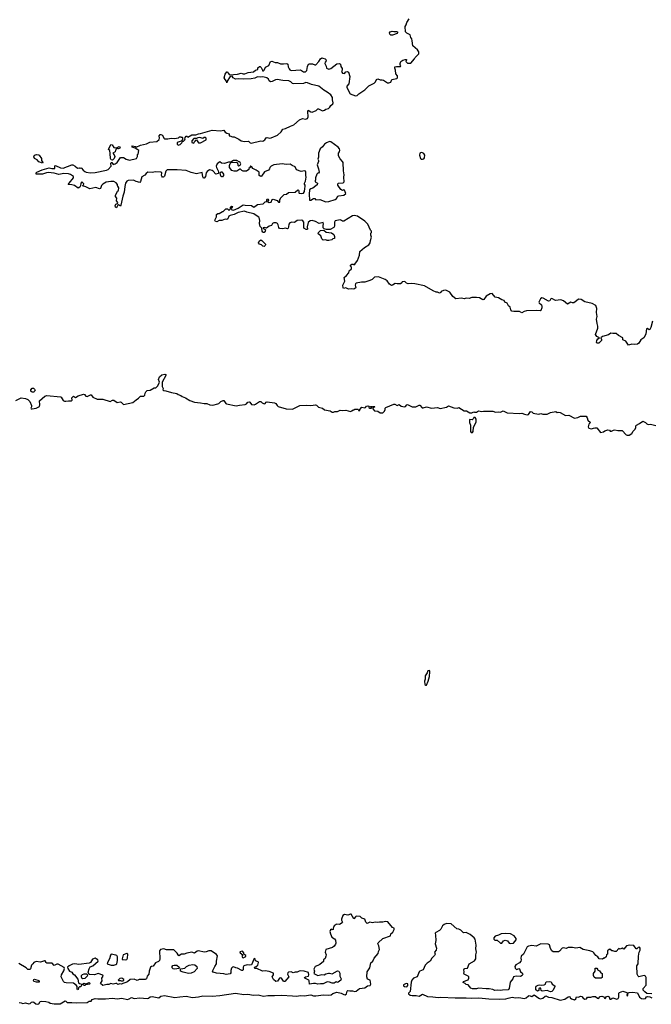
# Model space of a CAD drawing. Extents: x 2551545 to 2886624, y 315747 to 489036.
# Tile 60 of 119: x 2673795 to 2683516, y 352463 to 367610. Entities that reach past the tile are written whole.
import ezdxf

# ---------------------------------------------------------------- set-up
doc = ezdxf.new("R2010")
doc.units = 0

msp = doc.modelspace()

# ---------------------------------------------------------------- linework, layer by layer
at = {"layer": '0CON10XD'}
for points in [[(2677028, 365822), (2677068, 365808), (2677097, 365807), (2677165, 365773), (2677205, 365744), (2677256, 365734), (2677315, 365740), (2677343, 365715), (2677355, 365712), (2677505, 365746), (2677535, 365743), (2677567, 365763), (2677588, 365792), (2677605, 365796), (2677645, 365788), (2677665, 365790), (2677765, 365833), (2677821, 365885), (2677846, 365924), (2677886, 365934), (2677965, 365974), (2678015, 365991), (2678099, 366071), (2678145, 366088), (2678195, 366080), (2678225, 366092), (2678234, 366115), (2678228, 366195), (2678234, 366216), (2678275, 366192), (2678295, 366188), (2678358, 366212), (2678385, 366237), (2678395, 366239), (2678455, 366209), (2678484, 366216), (2678507, 366233), (2678547, 366243), (2678569, 366265), (2678585, 366290), (2678616, 366314), (2678620, 366330), (2678607, 366375), (2678607, 366415), (2678585, 366454), (2678527, 366497), (2678475, 366526), (2678397, 366587), (2678285, 366614), (2678225, 366639), (2678199, 366641), (2678163, 366627), (2678014, 366624), (2677995, 366630), (2677968, 366655), (2677935, 366667), (2677845, 366672), (2677755, 366689), (2677732, 366685), (2677682, 366658), (2677655, 366656), (2677635, 366667), (2677623, 366695), (2677599, 366715), (2677539, 366729), (2677496, 366726), (2677455, 366730), (2677412, 366708), (2677355, 366699), (2677235, 366694), (2677155, 366700), (2677116, 366694), (2677082, 366715), (2677065, 366740), (2677032, 366738), (2676990, 366665), (2676985, 366640), (2676980, 366665), (2676955, 366690), (2676944, 366715), (2676955, 366770), (2676985, 366810), (2676995, 366810), (2677002, 366785), (2677025, 366760), (2677145, 366774), (2677205, 366789), (2677236, 366776), (2677260, 366775), (2677312, 366798), (2677395, 366808), (2677425, 366833), (2677460, 366845), (2677462, 366868), (2677485, 366888), (2677495, 366888), (2677512, 366875), (2677528, 366845), (2677530, 366825), (2677545, 366822), (2677558, 366832), (2677580, 366880), (2677627, 366905), (2677654, 366966), (2677675, 366970), (2677725, 366950), (2677765, 366950), (2677809, 366929), (2677855, 366929), (2677907, 366937), (2677920, 366925), (2677926, 366885), (2677941, 366855), (2677955, 366838), (2677975, 366829), (2678115, 366836), (2678165, 366809), (2678194, 366806), (2678214, 366826), (2678225, 366890), (2678240, 366925), (2678255, 366932), (2678303, 366933), (2678335, 366914), (2678355, 366917), (2678400, 366965), (2678423, 367007), (2678445, 367021), (2678462, 367018), (2678495, 367010), (2678509, 366995), (2678511, 366975), (2678496, 366955), (2678491, 366935), (2678513, 366895), (2678515, 366862), (2678555, 366851), (2678585, 366857), (2678675, 366933), (2678715, 366937), (2678730, 366925), (2678738, 366888), (2678757, 366857), (2678758, 366835), (2678748, 366815), (2678765, 366788), (2678795, 366782), (2678814, 366806), (2678835, 366813), (2678855, 366802), (2678877, 366735), (2678860, 366625), (2678832, 366588), (2678828, 366565), (2678881, 366471), (2678965, 366438), (2678988, 366442), (2679015, 366468), (2679109, 366531), (2679167, 366593), (2679252, 366635), (2679272, 366655), (2679285, 366690), (2679305, 366702), (2679344, 366684), (2679374, 366686), (2679395, 366681), (2679455, 366640), (2679475, 366640), (2679505, 366650), (2679523, 366687), (2679600, 366705), (2679608, 366715), (2679608, 366745), (2679582, 366775), (2679577, 366833), (2679568, 366865), (2679570, 366885), (2679595, 366892), (2679658, 366892), (2679660, 366905), (2679652, 366912), (2679650, 366935), (2679662, 366965), (2679693, 366987), (2679728, 366998), (2679748, 366998), (2679750, 366985), (2679742, 366978), (2679740, 366965), (2679762, 366942), (2679815, 366940), (2679870, 367005), (2679881, 367029), (2679938, 367085), (2679938, 367115), (2679918, 367145), (2679848, 367205), (2679837, 367285), (2679828, 367315), (2679813, 367335), (2679802, 367375), (2679752, 367402), (2679733, 367423), (2679728, 367505), (2679745, 367530), (2679753, 367565), (2679787, 367625)], [(2679505, 367371), (2679490, 367385), (2679484, 367405), (2679495, 367421), (2679525, 367431), (2679555, 367427), (2679595, 367430), (2679608, 367425), (2679612, 367405), (2679605, 367398), (2679535, 367372), (2679505, 367371)], [(2680936, 363305), (2680925, 363299), (2680869, 363329), (2680825, 363338), (2680755, 363338), (2680715, 363319), (2680665, 363326), (2680635, 363317), (2680595, 363326), (2680507, 363317), (2680462, 363352), (2680415, 363416), (2680365, 363446), (2680345, 363451), (2680315, 363443), (2680284, 363426), (2680275, 363412), (2680254, 363404), (2680225, 363420), (2680205, 363418), (2680158, 363438), (2680025, 363517), (2679875, 363547), (2679825, 363552), (2679775, 363548), (2679750, 363555), (2679730, 363575), (2679712, 363582), (2679682, 363578), (2679678, 363562), (2679655, 363548), (2679606, 363544), (2679575, 363550), (2679530, 363525), (2679515, 363523), (2679485, 363543), (2679450, 363590), (2679418, 363615), (2679315, 363653), (2679255, 363648), (2679220, 363615), (2679185, 363598), (2679106, 363574), (2679055, 363574), (2678974, 363556), (2678964, 363545), (2678958, 363525), (2678966, 363485), (2678955, 363472), (2678935, 363464), (2678905, 363469), (2678855, 363464), (2678815, 363484), (2678780, 363475), (2678774, 363484), (2678770, 363525), (2678797, 363585), (2678790, 363645), (2678825, 363672), (2678860, 363715), (2678868, 363745), (2678900, 363775), (2678902, 363802), (2678888, 363818), (2678888, 363835), (2678905, 363848), (2678925, 363848), (2678935, 363840), (2678953, 363847), (2678996, 363904), (2679023, 363987), (2679031, 364045), (2679102, 364105), (2679166, 364144), (2679190, 364175), (2679192, 364215), (2679210, 364265), (2679200, 364295), (2679200, 364325), (2679210, 364335), (2679210, 364355), (2679192, 364372), (2679152, 364465), (2679109, 364509), (2678992, 364585), (2678944, 364596), (2678915, 364592), (2678785, 364510), (2678765, 364509), (2678749, 364519), (2678725, 364532), (2678650, 364515), (2678641, 364495), (2678639, 364435), (2678630, 364415), (2678575, 364380), (2678515, 364382), (2678482, 364392), (2678468, 364408), (2678468, 364455), (2678472, 364465), (2678465, 364490), (2678405, 364472), (2678345, 364506), (2678295, 364521), (2678265, 364516), (2678235, 364488), (2678220, 364425), (2678222, 364388), (2678215, 364380), (2678205, 364380), (2678168, 364405), (2678166, 364495), (2678155, 364514), (2678135, 364528), (2678065, 364523), (2678025, 364488), (2677985, 364496), (2677955, 364484), (2677938, 364465), (2677933, 364425), (2677926, 364404), (2677915, 364392), (2677885, 364403), (2677845, 364394), (2677795, 364397), (2677781, 364411), (2677774, 364455), (2677765, 364474), (2677744, 364486), (2677705, 364487), (2677684, 364475), (2677668, 364442), (2677635, 364433), (2677595, 364403), (2677565, 364413), (2677542, 364408), (2677542, 364402), (2677573, 364383), (2677577, 364375), (2677573, 364355), (2677555, 364337), (2677547, 364337), (2677535, 364342), (2677528, 364355), (2677520, 364405), (2677498, 364428), (2677488, 364475), (2677492, 364522), (2677478, 364565), (2677466, 364576), (2677400, 364625), (2677291, 364651), (2677256, 364666), (2677158, 364645), (2677095, 364611), (2677032, 364595), (2677014, 364585), (2676998, 364545), (2676985, 364538), (2676955, 364540), (2676905, 364522), (2676867, 364523), (2676829, 364501), (2676807, 364507), (2676800, 364525), (2676822, 364575), (2676823, 364615), (2676845, 364627), (2676865, 364628), (2676915, 364660), (2676925, 364660), (2676965, 364700), (2676995, 364700), (2677012, 364682), (2677018, 364682), (2677038, 364702), (2677040, 364725), (2677055, 364740), (2677070, 364735), (2677050, 364705), (2677060, 364685), (2677085, 364679), (2677155, 364708), (2677235, 364762), (2677266, 364754), (2677362, 364752), (2677397, 364727), (2677416, 364734), (2677455, 364765), (2677540, 364775), (2677575, 364809), (2677600, 364815), (2677598, 364845), (2677605, 364852), (2677619, 364849), (2677622, 364835), (2677610, 364815), (2677635, 364797), (2677667, 364805), (2677679, 364841), (2677695, 364848), (2677757, 364827), (2677780, 364805), (2677795, 364800), (2677800, 364805), (2677800, 364845), (2677810, 364855), (2677810, 364865), (2677865, 364918), (2677903, 364927), (2677930, 364950), (2678035, 364958), (2678075, 364990), (2678085, 364988), (2678092, 364975), (2678090, 364945), (2678095, 364940), (2678125, 364934), (2678165, 364940), (2678179, 364965), (2678181, 365015), (2678190, 365045), (2678187, 365065), (2678177, 365077), (2678176, 365095), (2678192, 365125), (2678202, 365185), (2678197, 365215), (2678201, 365265), (2678195, 365277), (2678180, 365285), (2678125, 365273), (2678055, 365302), (2678032, 365345), (2677986, 365366), (2677959, 365389), (2677895, 365383), (2677834, 365394), (2677705, 365377), (2677665, 365356), (2677647, 365335), (2677642, 365315), (2677626, 365294), (2677561, 365269), (2677515, 365200), (2677505, 365198), (2677480, 365215), (2677480, 365265), (2677435, 365297), (2677385, 365318), (2677368, 365345), (2677345, 365358), (2677340, 365355), (2677340, 365335), (2677322, 365318), (2677320, 365305), (2677285, 365278), (2677235, 365278), (2677215, 365288), (2677195, 365308), (2677185, 365308), (2677139, 365281), (2677095, 365281), (2677062, 365292), (2677024, 365334), (2677022, 365365), (2677033, 365397), (2677048, 365412), (2677125, 365420), (2677148, 365408), (2677153, 365373), (2677165, 365360), (2677189, 365371), (2677198, 365392), (2677186, 365415), (2677171, 365425), (2677135, 365442), (2677085, 365441), (2677042, 365418), (2677007, 365417), (2676945, 365397), (2676903, 365403), (2676875, 365422), (2676835, 365393), (2676821, 365355), (2676825, 365335), (2676852, 365285), (2676853, 365263), (2676860, 365255), (2676847, 365243), (2676813, 365233), (2676775, 365278), (2676755, 365290), (2676715, 365298), (2676680, 365275), (2676664, 365256), (2676657, 365195), (2676635, 365170), (2676625, 365172), (2676615, 365192), (2676605, 365258), (2676515, 365240), (2676435, 365259), (2676355, 365289), (2676221, 365299), (2676065, 365300), (2676045, 365278), (2676025, 365203), (2676015, 365190), (2676005, 365188), (2675995, 365189), (2675982, 365202), (2675978, 365215), (2675984, 365254), (2675968, 365265), (2675885, 365270), (2675835, 365257), (2675765, 365262), (2675740, 365245), (2675722, 365218), (2675675, 365190), (2675655, 365122), (2675645, 365107), (2675585, 365119), (2675545, 365139), (2675465, 365134), (2675445, 365128), (2675423, 365095), (2675411, 365045), (2675404, 364955), (2675384, 364896), (2675353, 364755), (2675345, 364742), (2675315, 364761), (2675305, 364758), (2675287, 364713), (2675268, 364725), (2675265, 364748), (2675275, 364772), (2675298, 364782), (2675304, 364795), (2675283, 364825), (2675288, 364865), (2675270, 364890), (2675267, 364905), (2675300, 364970), (2675316, 364984), (2675319, 365025), (2675305, 365048), (2675298, 365055), (2675300, 365075), (2675279, 365099), (2675245, 365120), (2675195, 365120), (2675125, 365108), (2675075, 365079), (2675055, 365061), (2675036, 365014), (2675025, 365007), (2674965, 365027), (2674875, 365010), (2674815, 365038), (2674762, 365052), (2674765, 365060), (2674778, 365062), (2674780, 365085), (2674753, 365117), (2674734, 365096), (2674730, 365055), (2674718, 365035), (2674695, 365018), (2674639, 365059), (2674595, 365070), (2674543, 365073), (2674554, 365095), (2674623, 365175), (2674623, 365195), (2674578, 365228), (2674545, 365238), (2674476, 365244), (2674395, 365227), (2674325, 365249), (2674235, 365259), (2674206, 365254), (2674145, 365231), (2674055, 365232), (2674050, 365235), (2674050, 365255), (2674057, 365263), (2674141, 365299), (2674251, 365329), (2674290, 365320), (2674335, 365322), (2674335, 365360), (2674345, 365369), (2674425, 365329), (2674465, 365324), (2674595, 365378), (2674615, 365378), (2674648, 365358), (2674685, 365323), (2674715, 365330), (2674725, 365322), (2674735, 365330), (2674748, 365328), (2674770, 365295), (2674795, 365273), (2674816, 365266), (2674885, 365256), (2674955, 365261), (2675130, 365295), (2675155, 365306), (2675201, 365355), (2675196, 365395), (2675205, 365414), (2675215, 365414), (2675235, 365383), (2675265, 365390), (2675296, 365415), (2675345, 365492), (2675395, 365489), (2675435, 365462), (2675485, 365448), (2675590, 365475), (2675607, 365503), (2675610, 365535), (2675617, 365543), (2675628, 365595), (2675615, 365610), (2675570, 365635), (2675525, 365650), (2675520, 365655), (2675533, 365667), (2675575, 365660), (2675585, 365650), (2675655, 365681), (2675748, 365702), (2675800, 365725), (2675905, 365737), (2675940, 365765), (2675946, 365785), (2675940, 365825), (2675955, 365843), (2675965, 365846), (2675995, 365833), (2676012, 365785), (2676026, 365776), (2676074, 365776), (2676125, 365787), (2676175, 365783), (2676237, 365793), (2676255, 365810), (2676275, 365810), (2676282, 365802), (2676295, 365800), (2676300, 365795), (2676300, 365765), (2676288, 365752), (2676278, 365742), (2676235, 365728), (2676220, 365715), (2676220, 365695), (2676235, 365680), (2676265, 365692), (2676290, 365715), (2676302, 365738), (2676315, 365740), (2676335, 365760), (2676340, 365775), (2676330, 365785), (2676348, 365802), (2676355, 365818), (2676365, 365818), (2676385, 365802), (2676444, 365836), (2676505, 365838), (2676545, 365856), (2676580, 365860), (2676755, 365909), (2676885, 365900), (2676935, 365910), (2676955, 365878), (2676985, 365862), (2677020, 365855), (2677020, 365825), (2677028, 365822)], [(2676475, 365710), (2676480, 365725), (2676500, 365745), (2676502, 365758), (2676515, 365760), (2676547, 365717), (2676575, 365713), (2676665, 365762), (2676666, 365786), (2676655, 365798), (2676635, 365798), (2676615, 365782), (2676565, 365797), (2676535, 365792), (2676515, 365780), (2676475, 365780), (2676442, 365745), (2676445, 365720), (2676475, 365710)], [(2675225, 365448), (2675205, 365452), (2675190, 365475), (2675189, 365549), (2675180, 365595), (2675160, 365615), (2675195, 365692), (2675218, 365685), (2675243, 365643), (2675285, 365640), (2675325, 365658), (2675336, 365656), (2675342, 365645), (2675335, 365632), (2675315, 365622), (2675295, 365630), (2675285, 365620), (2675275, 365620), (2675262, 365575), (2675230, 365555), (2675251, 365531), (2675259, 365505), (2675248, 365475), (2675225, 365448)], [(2678505, 364808), (2678555, 364812), (2678648, 364845), (2678670, 364860), (2678693, 364895), (2678705, 364901), (2678785, 364908), (2678812, 364935), (2678796, 364986), (2678785, 364990), (2678765, 364982), (2678735, 364998), (2678692, 365065), (2678692, 365085), (2678700, 365095), (2678775, 365102), (2678790, 365115), (2678783, 365185), (2678791, 365225), (2678778, 365285), (2678771, 365415), (2678765, 365430), (2678725, 365467), (2678704, 365515), (2678700, 365555), (2678717, 365575), (2678723, 365605), (2678716, 365625), (2678695, 365651), (2678585, 365731), (2678565, 365734), (2678515, 365717), (2678485, 365697), (2678456, 365654), (2678417, 365623), (2678393, 365555), (2678394, 365496), (2678384, 365465), (2678393, 365445), (2678393, 365427), (2678373, 365375), (2678396, 365316), (2678402, 365265), (2678395, 365250), (2678385, 365250), (2678368, 365232), (2678350, 365175), (2678347, 365143), (2678340, 365135), (2678340, 365115), (2678378, 365095), (2678375, 365070), (2678352, 365052), (2678304, 365016), (2678275, 365009), (2678257, 364993), (2678250, 364925), (2678254, 364834), (2678276, 364834), (2678315, 364858), (2678335, 364860), (2678355, 364840), (2678415, 364842), (2678505, 364808)], [(2674145, 365400), (2674090, 365425), (2674065, 365452), (2674023, 365473), (2674011, 365501), (2674022, 365525), (2674055, 365536), (2674083, 365533), (2674096, 365525), (2674132, 365475), (2674133, 365443), (2674152, 365415), (2674145, 365400)], [(2679995, 365464), (2680015, 365471), (2680024, 365486), (2680028, 365525), (2680015, 365550), (2679995, 365562), (2679975, 365566), (2679953, 365555), (2679949, 365525), (2679963, 365475), (2679975, 365466), (2679995, 365464)], [(2676915, 365192), (2676905, 365192), (2676888, 365205), (2676880, 365255), (2676895, 365270), (2676905, 365270), (2676932, 365235), (2676932, 365215), (2676915, 365192)], [(2678555, 364213), (2678525, 364213), (2678505, 364222), (2678468, 364218), (2678445, 364238), (2678430, 364285), (2678390, 364315), (2678393, 364337), (2678422, 364368), (2678475, 364370), (2678513, 364343), (2678595, 364330), (2678628, 364305), (2678642, 364275), (2678638, 364242), (2678615, 364240), (2678597, 364223), (2678555, 364213)], [(2677555, 364121), (2677535, 364124), (2677514, 364144), (2677486, 364156), (2677470, 364175), (2677478, 364202), (2677505, 364222), (2677522, 364212), (2677576, 364155), (2677579, 364145), (2677574, 364135), (2677555, 364121)], [(2683534, 362974), (2683509, 362875), (2683495, 362842), (2683485, 362838), (2683455, 362860), (2683442, 362855), (2683430, 362775), (2683419, 362749), (2683400, 362715), (2683357, 362685), (2683326, 362634), (2683305, 362617), (2683255, 362611), (2683215, 362620), (2683165, 362602), (2683122, 362662), (2683080, 362685), (2683075, 362718), (2683009, 362749), (2682975, 362782), (2682925, 362780), (2682895, 362786), (2682855, 362764), (2682766, 362734), (2682740, 362715), (2682749, 362689), (2682748, 362672), (2682710, 362635), (2682685, 362633), (2682674, 362645), (2682678, 362672), (2682695, 362698), (2682720, 362715), (2682675, 362738), (2682659, 362765), (2682694, 362865), (2682694, 362895), (2682681, 362935), (2682671, 363005), (2682680, 363045), (2682672, 363105), (2682679, 363165), (2682660, 363215), (2682606, 363246), (2682495, 363267), (2682435, 363306), (2682395, 363310), (2682365, 363286), (2682325, 363253), (2682305, 363252), (2682275, 363264), (2682225, 363234), (2682165, 363283), (2682125, 363302), (2682042, 363292), (2681985, 363320), (2681970, 363315), (2681953, 363287), (2681935, 363278), (2681850, 363325), (2681831, 363329), (2681812, 363318), (2681784, 363265), (2681788, 363255), (2681824, 363224), (2681832, 363205), (2681830, 363175), (2681813, 363137), (2681805, 363131), (2681755, 363137), (2681597, 363133), (2681558, 363122), (2681525, 363100), (2681485, 363123), (2681400, 363121), (2681370, 363125), (2681354, 363144), (2681346, 363186), (2681320, 363210), (2681295, 363248), (2681262, 363265), (2681249, 363289), (2681215, 363300), (2681165, 363332), (2681112, 363342), (2681065, 363396), (2681035, 363394), (2680973, 363355), (2680936, 363305)], [(2673735, 361751), (2673815, 361790), (2673885, 361782), (2673918, 361768), (2673950, 361735), (2673978, 361675), (2673978, 361655), (2673964, 361634), (2673970, 361625), (2673985, 361622), (2674048, 361632), (2674100, 361660), (2674106, 361685), (2674098, 361745), (2674181, 361819), (2674215, 361829), (2674425, 361809), (2674434, 361804), (2674465, 361754), (2674485, 361742), (2674505, 361740), (2674545, 361748), (2674594, 361746), (2674600, 361755), (2674597, 361795), (2674624, 361816), (2674655, 361800), (2674696, 361824), (2674775, 361847), (2674792, 361842), (2674815, 361820), (2674835, 361814), (2674885, 361840), (2674895, 361837), (2674922, 361802), (2674985, 361772), (2675072, 361772), (2675185, 361737), (2675225, 361755), (2675245, 361758), (2675295, 361721), (2675342, 361732), (2675355, 361728), (2675395, 361688), (2675535, 361721), (2675585, 361764), (2675623, 361785), (2675654, 361816), (2675705, 361817), (2675723, 361835), (2675727, 361865), (2675736, 361884), (2675755, 361907), (2675805, 361908), (2675864, 361946), (2675892, 361948), (2675908, 361962), (2675922, 361978), (2675944, 362035), (2675932, 362075), (2675946, 362115), (2675981, 362145), (2676028, 362158), (2676045, 362149), (2676046, 362135), (2675986, 362034), (2675990, 361965), (2676002, 361935), (2676000, 361915), (2676013, 361903), (2676045, 361900), (2676132, 361872), (2676215, 361861), (2676235, 361844), (2676275, 361827), (2676295, 361811), (2676345, 361794), (2676415, 361752), (2676485, 361724), (2676577, 361717), (2676635, 361704), (2676676, 361706), (2676720, 361685), (2676765, 361682), (2676845, 361698), (2676860, 361705), (2676888, 361735), (2676925, 361753), (2676935, 361750), (2676965, 361707), (2676980, 361700), (2677125, 361669), (2677179, 361681), (2677265, 361689), (2677285, 361698), (2677307, 361725), (2677325, 361729), (2677339, 361725), (2677362, 361692), (2677405, 361687), (2677426, 361694), (2677485, 361734), (2677505, 361738), (2677525, 361716), (2677555, 361698), (2677572, 361705), (2677586, 361724), (2677605, 361729), (2677715, 361714), (2677736, 361706), (2677755, 361674), (2677775, 361658), (2677895, 361623), (2677995, 361619), (2678105, 361676), (2678215, 361682), (2678275, 361673), (2678345, 361687), (2678361, 361681), (2678395, 361648), (2678455, 361636), (2678486, 361606), (2678572, 361592), (2678605, 361573), (2678625, 361572), (2678645, 361582), (2678685, 361583), (2678728, 361602), (2678765, 361598), (2678815, 361604), (2678887, 361583), (2678905, 361590), (2678925, 361610), (2678945, 361610), (2678955, 361620), (2678997, 361617), (2679008, 361608), (2679015, 361590), (2679028, 361602), (2679030, 361615), (2679063, 361647), (2679105, 361638), (2679116, 361644), (2679130, 361665), (2679155, 361670), (2679170, 361665), (2679170, 361645), (2679185, 361632), (2679210, 361635), (2679208, 361648), (2679192, 361652), (2679195, 361660), (2679217, 361657), (2679225, 361650), (2679233, 361657), (2679255, 361660), (2679260, 361655), (2679230, 361635), (2679230, 361625), (2679254, 361594), (2679306, 361586), (2679345, 361564), (2679386, 361564), (2679407, 361585), (2679420, 361615), (2679420, 361635), (2679430, 361645), (2679555, 361696), (2679566, 361696), (2679605, 361673), (2679635, 361690), (2679666, 361666), (2679715, 361653), (2679731, 361659), (2679752, 361685), (2679765, 361690), (2679834, 361654), (2679890, 361655), (2679945, 361680), (2679955, 361678), (2679989, 361639), (2680005, 361638), (2680055, 361654), (2680135, 361636), (2680225, 361642), (2680265, 361628), (2680362, 361648), (2680395, 361672), (2680475, 361638), (2680535, 361633), (2680555, 361642), (2680635, 361591), (2680669, 361591), (2680725, 361562), (2680755, 361560), (2680785, 361578), (2680795, 361570), (2680825, 361570), (2680855, 361592), (2680905, 361580), (2680935, 361586), (2681075, 361586), (2681116, 361574), (2681165, 361579), (2681195, 361574), (2681235, 361593), (2681295, 361564), (2681486, 361554), (2681525, 361557), (2681565, 361539), (2681605, 361531), (2681625, 361538), (2681655, 361580), (2681675, 361578), (2681699, 361559), (2681725, 361550), (2681785, 361540), (2681815, 361550), (2681845, 361543), (2681915, 361542), (2681965, 361567), (2682045, 361582), (2682065, 361568), (2682095, 361572), (2682115, 361567), (2682195, 361520), (2682245, 361528), (2682335, 361481), (2682385, 361490), (2682425, 361512), (2682512, 361512), (2682529, 361485), (2682539, 361449), (2682580, 361415), (2682552, 361385), (2682543, 361345), (2682552, 361325), (2682595, 361318), (2682627, 361327)], [(2674005, 361876), (2673985, 361878), (2673968, 361895), (2673968, 361915), (2673985, 361941), (2674005, 361941), (2674024, 361925), (2674031, 361905), (2674015, 361883), (2674005, 361876)], [(2680745, 361257), (2680765, 361261), (2680773, 361275), (2680777, 361343), (2680804, 361385), (2680820, 361425), (2680820, 361465), (2680805, 361490), (2680785, 361490), (2680773, 361467), (2680757, 361453), (2680725, 361460), (2680720, 361455), (2680719, 361415), (2680733, 361373), (2680731, 361275), (2680745, 361257)], [(2682627, 361327), (2682645, 361332), (2682675, 361330), (2682735, 361260), (2682782, 361268), (2682803, 361287), (2682845, 361302), (2682870, 361295), (2682885, 361280), (2682905, 361280), (2682933, 361297), (2682955, 361302), (2682998, 361288), (2683065, 361288), (2683130, 361225), (2683145, 361218), (2683175, 361218), (2683218, 361242), (2683239, 361281), (2683265, 361310), (2683278, 361335), (2683278, 361362), (2683287, 361373), (2683335, 361397), (2683385, 361432), (2683424, 361414), (2683445, 361392), (2683465, 361382), (2683505, 361388), (2683585, 361368)], [(2680055, 357370), (2680084, 357435), (2680103, 357505), (2680109, 357575), (2680105, 357592), (2680095, 357600), (2680074, 357595), (2680068, 357562), (2680034, 357515), (2680034, 357465), (2680027, 357435), (2680030, 357385), (2680045, 357370), (2680055, 357370)], [(2673785, 352491), (2673818, 352488), (2673845, 352473), (2673885, 352486), (2673935, 352469), (2673956, 352475), (2673975, 352496), (2673995, 352501), (2674015, 352496), (2674042, 352472), (2674065, 352463), (2674089, 352471), (2674110, 352505), (2674135, 352511), (2674195, 352506), (2674244, 352494), (2674265, 352481), (2674325, 352472), (2674419, 352471), (2674495, 352514), (2674505, 352511), (2674525, 352491), (2674565, 352489), (2674595, 352492), (2674665, 352485), (2674835, 352490), (2674865, 352510), (2674895, 352509), (2674910, 352535), (2674955, 352552), (2674995, 352547), (2675115, 352548), (2675225, 352557), (2675293, 352547), (2675365, 352558), (2675455, 352539), (2675482, 352545), (2675514, 352566), (2675555, 352554), (2675645, 352561), (2675755, 352554), (2675775, 352559), (2675802, 352578), (2675835, 352583), (2675935, 352560), (2675965, 352586), (2676025, 352596), (2676185, 352570), (2676261, 352579), (2676355, 352589), (2676455, 352567), (2676545, 352577), (2676615, 352594), (2676755, 352587), (2676875, 352598), (2677115, 352636), (2677245, 352615), (2677305, 352620), (2677395, 352606), (2677465, 352609), (2677545, 352589), (2677615, 352600), (2677715, 352596), (2677825, 352605), (2677995, 352595), (2678055, 352589), (2678115, 352598), (2678175, 352592), (2678275, 352609), (2678315, 352595), (2678355, 352592), (2678472, 352608), (2678555, 352601), (2678589, 352611), (2678615, 352630), (2678675, 352648), (2678745, 352635), (2678785, 352613), (2678805, 352611), (2678823, 352625), (2678834, 352666), (2678845, 352674), (2678875, 352669), (2678915, 352672), (2678955, 352658), (2678975, 352667), (2679025, 352706), (2679105, 352716), (2679148, 352745), (2679189, 352751), (2679197, 352773), (2679189, 352835), (2679150, 352850), (2679138, 352885), (2679144, 352965), (2679184, 353025), (2679199, 353101), (2679231, 353129), (2679248, 353172), (2679310, 353245), (2679317, 353275), (2679334, 353305), (2679322, 353362), (2679306, 353394), (2679311, 353409), (2679385, 353474), (2679502, 353515), (2679509, 353545), (2679536, 353575), (2679558, 353615), (2679556, 353636), (2679535, 353647), (2679460, 353730), (2679425, 353739), (2679385, 353728), (2679335, 353729), (2679305, 353719), (2679265, 353726), (2679225, 353718), (2679186, 353724), (2679145, 353706), (2679135, 353709), (2679122, 353725), (2679105, 353773), (2679059, 353789), (2679033, 353815), (2678975, 353820), (2678961, 353809), (2678945, 353782), (2678935, 353780), (2678895, 353849), (2678885, 353851), (2678845, 353836), (2678795, 353844), (2678770, 353830), (2678748, 353775), (2678749, 353755), (2678762, 353725), (2678760, 353715), (2678715, 353693), (2678675, 353698), (2678665, 353692), (2678635, 353668), (2678627, 353645), (2678620, 353635), (2678620, 353615), (2678605, 353610), (2678595, 353618), (2678579, 353611), (2678567, 353585), (2678576, 353545), (2678599, 353495), (2678639, 353469), (2678655, 353448), (2678660, 353405), (2678655, 353388), (2678633, 353355), (2678609, 353335), (2678506, 353304), (2678496, 353265), (2678510, 353225), (2678508, 353205), (2678495, 353170), (2678473, 353145), (2678469, 353121), (2678416, 353074), (2678385, 353058), (2678343, 353047), (2678324, 353006), (2678330, 352975), (2678324, 352935), (2678385, 352908), (2678445, 352924), (2678483, 352917), (2678505, 352934), (2678545, 352941), (2678565, 352943), (2678605, 352934), (2678684, 352976), (2678705, 352971), (2678723, 352943), (2678721, 352895), (2678740, 352855), (2678735, 352835), (2678695, 352802), (2678685, 352798), (2678665, 352810), (2678633, 352787), (2678605, 352789), (2678563, 352803), (2678525, 352808), (2678465, 352778), (2678425, 352780), (2678385, 352771), (2678347, 352783), (2678315, 352785), (2678255, 352773), (2678252, 352825), (2678246, 352835), (2678182, 352865), (2678178, 352875), (2678193, 352887), (2678242, 352895), (2678246, 352915), (2678241, 352951), (2678175, 352972), (2678113, 352977), (2678095, 352974), (2678065, 352956), (2678035, 352959), (2678005, 352949), (2677974, 352964), (2677933, 352957), (2677921, 352945), (2677916, 352925), (2677937, 352885), (2677875, 352814), (2677865, 352812), (2677855, 352821), (2677826, 352866), (2677805, 352871), (2677793, 352867), (2677765, 352819), (2677735, 352814), (2677700, 352845), (2677678, 352885), (2677703, 352915), (2677700, 352940), (2677635, 352967), (2677575, 352976), (2677530, 352975), (2677445, 353012), (2677415, 353012), (2677410, 353035), (2677432, 353042), (2677460, 353065), (2677472, 353105), (2677465, 353118), (2677424, 353134), (2677417, 353165), (2677405, 353166), (2677362, 353068), (2677335, 353064), (2677295, 353070), (2677242, 353055), (2677232, 353035), (2677232, 352995), (2677225, 352982), (2677215, 352982), (2677145, 353020), (2677123, 353023), (2677085, 353040), (2677070, 353035), (2677053, 353017), (2677042, 352985), (2677042, 352945), (2677035, 352933), (2676975, 352922), (2676935, 352934), (2676825, 352941), (2676775, 352958), (2676761, 352975), (2676797, 353045), (2676826, 353085), (2676824, 353125), (2676838, 353208), (2676825, 353229), (2676743, 353283), (2676705, 353287), (2676665, 353269), (2676635, 353267), (2676545, 353284), (2676525, 353278), (2676485, 353251), (2676445, 353263), (2676365, 353252), (2676325, 353235), (2676287, 353233), (2676245, 353208), (2676233, 353225)], [(2683526, 352626), (2683445, 352631), (2683415, 352653), (2683392, 352682), (2683392, 352708), (2683438, 352755), (2683437, 352877), (2683425, 352896), (2683405, 352904), (2683325, 352886), (2683315, 352895), (2683300, 352925), (2683295, 353055), (2683313, 353087), (2683318, 353205), (2683328, 353265), (2683346, 353294), (2683343, 353325), (2683335, 353340), (2683315, 353336), (2683295, 353314), (2683285, 353314), (2683245, 353367), (2683185, 353375), (2683136, 353365), (2683095, 353313), (2683065, 353324), (2683035, 353312), (2683015, 353320), (2682975, 353273), (2682955, 353273), (2682925, 353288), (2682908, 353288), (2682875, 353310), (2682865, 353308), (2682843, 353285), (2682840, 353235), (2682828, 353222), (2682819, 353191), (2682797, 353173), (2682785, 353172), (2682763, 353157), (2682715, 353160), (2682692, 353192), (2682660, 353215), (2682633, 353255), (2682615, 353269), (2682570, 353285), (2682466, 353306), (2682416, 353336), (2682355, 353326), (2682304, 353336), (2682235, 353336), (2682205, 353320), (2682165, 353330), (2682145, 353328), (2682105, 353282), (2682088, 353272), (2682005, 353269), (2681986, 353285), (2681965, 353319), (2681947, 353377), (2681928, 353388), (2681815, 353395), (2681745, 353358), (2681675, 353367), (2681625, 353359), (2681603, 353347), (2681550, 353235), (2681515, 353202), (2681508, 353175), (2681511, 353145), (2681506, 353124), (2681485, 353102), (2681430, 353070), (2681413, 353045), (2681420, 353020), (2681435, 353003), (2681445, 353000), (2681475, 353014), (2681485, 353009), (2681503, 352963), (2681527, 352945), (2681536, 352926), (2681526, 352905), (2681505, 352891), (2681435, 352896), (2681397, 352883), (2681384, 352855), (2681343, 352805), (2681330, 352705), (2681315, 352684), (2681225, 352682), (2681195, 352673), (2681155, 352681), (2681105, 352674), (2681075, 352691), (2681018, 352702), (2680975, 352699), (2680855, 352711), (2680825, 352701), (2680765, 352699), (2680740, 352710), (2680695, 352762), (2680668, 352768), (2680650, 352785), (2680618, 352798), (2680625, 352812), (2680699, 352841), (2680709, 352865), (2680705, 352886), (2680695, 352898), (2680633, 352925), (2680629, 352935), (2680636, 352965), (2680629, 352995), (2680635, 353008), (2680645, 353012), (2680685, 353017), (2680715, 353087), (2680795, 353133), (2680817, 353165), (2680814, 353225), (2680824, 353265), (2680817, 353317), (2680822, 353375), (2680803, 353465), (2680788, 353485), (2680727, 353535), (2680665, 353568), (2680623, 353563), (2680585, 353606), (2680555, 353621), (2680525, 353623), (2680435, 353702), (2680366, 353704), (2680328, 353692), (2680301, 353669), (2680275, 353621), (2680255, 353598), (2680200, 353570), (2680190, 353555), (2680196, 353525), (2680198, 353445), (2680189, 353395), (2680211, 353325), (2680203, 353297), (2680179, 353265), (2680187, 353235), (2680178, 353215), (2680137, 353173), (2680114, 353125), (2680065, 353097), (2680035, 353064), (2680005, 352994), (2679954, 352975), (2679942, 352965), (2679914, 352885), (2679854, 352866), (2679831, 352835), (2679818, 352805), (2679805, 352660), (2679780, 352635), (2679780, 352625), (2679802, 352605), (2679836, 352596), (2679895, 352596), (2679945, 352589), (2679995, 352621), (2680071, 352581), (2680155, 352580), (2680235, 352568), (2680275, 352572), (2680495, 352560), (2680665, 352565), (2680745, 352557), (2680863, 352563), (2681015, 352545), (2681185, 352540), (2681275, 352547), (2681315, 352556), (2681375, 352572), (2681425, 352565), (2681475, 352566), (2681565, 352550), (2681589, 352561), (2681625, 352594), (2681635, 352596), (2681675, 352582), (2681715, 352610), (2681784, 352555), (2681805, 352547), (2681845, 352558), (2681880, 352590), (2681895, 352594), (2681934, 352574), (2681985, 352567), (2682115, 352529)], [(2681355, 353399), (2681395, 353403), (2681436, 353454), (2681436, 353475), (2681406, 353515), (2681348, 353545), (2681275, 353551), (2681205, 353548), (2681165, 353524), (2681115, 353512), (2681090, 353485), (2681090, 353465), (2681105, 353450), (2681145, 353452), (2681195, 353401), (2681215, 353401), (2681239, 353441), (2681265, 353452), (2681300, 353440), (2681326, 353406), (2681355, 353399)], [(2676233, 353225), (2676220, 353250), (2676165, 353299), (2676055, 353303), (2676015, 353318), (2675964, 353306), (2675946, 353284), (2675950, 353165), (2675944, 353135), (2675931, 353119), (2675885, 353101), (2675849, 353051), (2675822, 353045), (2675810, 353035), (2675789, 352975), (2675784, 352926), (2675758, 352895), (2675745, 352853), (2675725, 352846), (2675635, 352842), (2675605, 352831), (2675555, 352849), (2675495, 352847), (2675455, 352810), (2675355, 352772), (2675335, 352777), (2675305, 352768), (2675291, 352781), (2675275, 352784), (2675235, 352772), (2675195, 352784), (2675165, 352768), (2675135, 352770), (2675075, 352752), (2675038, 352785), (2675066, 352824), (2675058, 352865), (2675078, 352895), (2675075, 352910), (2675005, 352936), (2674945, 352916), (2674865, 352920), (2674850, 352955), (2674865, 353008), (2674881, 353039), (2674922, 353055), (2675004, 353125), (2674996, 353145), (2674972, 353165), (2674955, 353171), (2674915, 353155), (2674885, 353108), (2674865, 353097), (2674703, 353077), (2674645, 353085), (2674608, 353082), (2674554, 353056), (2674532, 353035), (2674534, 353015), (2674561, 352975), (2674595, 352956), (2674615, 352931), (2674638, 352915), (2674691, 352851), (2674700, 352795), (2674713, 352783), (2674750, 352775), (2674738, 352732), (2674715, 352730), (2674700, 352715), (2674695, 352690), (2674685, 352688), (2674678, 352695), (2674680, 352735), (2674671, 352751), (2674625, 352790), (2674512, 352792), (2674485, 352800), (2674468, 352815), (2674432, 352885), (2674439, 352915), (2674473, 352977), (2674482, 353015), (2674477, 353027), (2674385, 353082), (2674365, 353079), (2674325, 353058), (2674297, 353097), (2674215, 353097), (2674202, 353105), (2674185, 353131), (2674175, 353134), (2674115, 353113), (2674047, 353123), (2674015, 353106), (2673995, 353086), (2673979, 353065), (2673961, 353009), (2673952, 352998), (2673935, 352996), (2673919, 352999), (2673894, 353024), (2673783, 353093)], [(2675245, 353064), (2675277, 353073), (2675288, 353085), (2675302, 353135), (2675302, 353195), (2675292, 353212), (2675275, 353221), (2675205, 353232), (2675192, 353218), (2675176, 353164), (2675144, 353105), (2675143, 353085), (2675205, 353064), (2675245, 353064)], [(2675425, 353149), (2675445, 353154), (2675454, 353175), (2675460, 353235), (2675445, 353247), (2675386, 353225), (2675372, 353165), (2675374, 353154), (2675385, 353150), (2675425, 353149)], [(2677235, 353179), (2677245, 353181), (2677274, 353196), (2677277, 353215), (2677244, 353234), (2677244, 353255), (2677225, 353282), (2677185, 353270), (2677188, 353255), (2677228, 353225), (2677216, 353205), (2677224, 353185), (2677235, 353179)], [(2676395, 352936), (2676312, 352955), (2676272, 352975), (2676268, 353002), (2676275, 353008), (2676335, 353018), (2676362, 353045), (2676404, 353065), (2676457, 353073), (2676492, 353072), (2676520, 353045), (2676525, 353012), (2676479, 352961), (2676435, 352942), (2676395, 352936)], [(2674767, 352857), (2674753, 352863), (2674744, 352884), (2674748, 352905), (2674760, 352920), (2674785, 352931), (2674825, 352930), (2674837, 352917), (2674834, 352895), (2674795, 352862), (2674767, 352857)], [(2676184, 353006), (2676155, 353009), (2676142, 353025), (2676142, 353045), (2676152, 353058), (2676174, 353066), (2676212, 353065), (2676247, 353035), (2676252, 353025), (2676245, 353013), (2676184, 353006)], [(2682745, 352864), (2682655, 352864), (2682635, 352878), (2682627, 352905), (2682628, 352935), (2682650, 352975), (2682652, 353018), (2682675, 353020), (2682690, 353005), (2682690, 352995), (2682716, 352976), (2682740, 352945), (2682760, 352935), (2682759, 352875), (2682745, 352864)], [(2674085, 352801), (2674055, 352802), (2674020, 352815), (2674009, 352825), (2674010, 352845), (2674025, 352852), (2674087, 352827), (2674096, 352815), (2674093, 352805), (2674085, 352801)], [(2674785, 352750), (2674770, 352765), (2674772, 352778), (2674783, 352787), (2674815, 352780), (2674865, 352800), (2674880, 352785), (2674867, 352773), (2674808, 352762), (2674795, 352752), (2674785, 352750)], [(2675385, 352822), (2675398, 352832), (2675400, 352845), (2675365, 352867), (2675335, 352860), (2675310, 352835), (2675315, 352830), (2675345, 352830), (2675355, 352822), (2675385, 352822)], [(2679755, 352730), (2679769, 352751), (2679768, 352778), (2679745, 352782), (2679700, 352765), (2679702, 352745), (2679718, 352735), (2679755, 352730)], [(2681965, 352656), (2681915, 352674), (2681836, 352666), (2681820, 352675), (2681818, 352705), (2681805, 352714), (2681785, 352708), (2681783, 352675), (2681765, 352663), (2681736, 352686), (2681736, 352725), (2681745, 352741), (2681772, 352758), (2681795, 352764), (2681825, 352759), (2681865, 352762), (2681888, 352772), (2681895, 352798), (2681905, 352809), (2681956, 352816), (2681975, 352807), (2681992, 352775), (2682030, 352745), (2682033, 352735), (2682007, 352683), (2681985, 352661), (2681965, 352656)], [(2682115, 352529), (2682187, 352543), (2682235, 352576), (2682262, 352582), (2682266, 352565), (2682285, 352546), (2682335, 352534), (2682353, 352545), (2682362, 352578), (2682395, 352574), (2682425, 352586), (2682444, 352584), (2682466, 352555), (2682495, 352542), (2682516, 352545), (2682536, 352574), (2682585, 352574), (2682615, 352584), (2682655, 352581), (2682687, 352555), (2682705, 352551), (2682728, 352582), (2682755, 352586), (2682786, 352576), (2682794, 352555), (2682805, 352550), (2682813, 352555), (2682825, 352583), (2682845, 352589), (2682869, 352579), (2682875, 352541), (2682895, 352541), (2682912, 352558), (2682925, 352560), (2682985, 352544), (2683005, 352554), (2683018, 352575), (2683018, 352632), (2683024, 352645), (2683075, 352664), (2683137, 352647), (2683144, 352635), (2683139, 352605), (2683145, 352591), (2683155, 352598), (2683157, 352633), (2683176, 352644), (2683225, 352649), (2683305, 352638), (2683336, 352575), (2683364, 352554), (2683395, 352545), (2683425, 352553), (2683442, 352578), (2683455, 352584), (2683495, 352576), (2683525, 352563)]]:
    msp.add_lwpolyline(points, dxfattribs=at)

doc.saveas('drawing.dxf')
